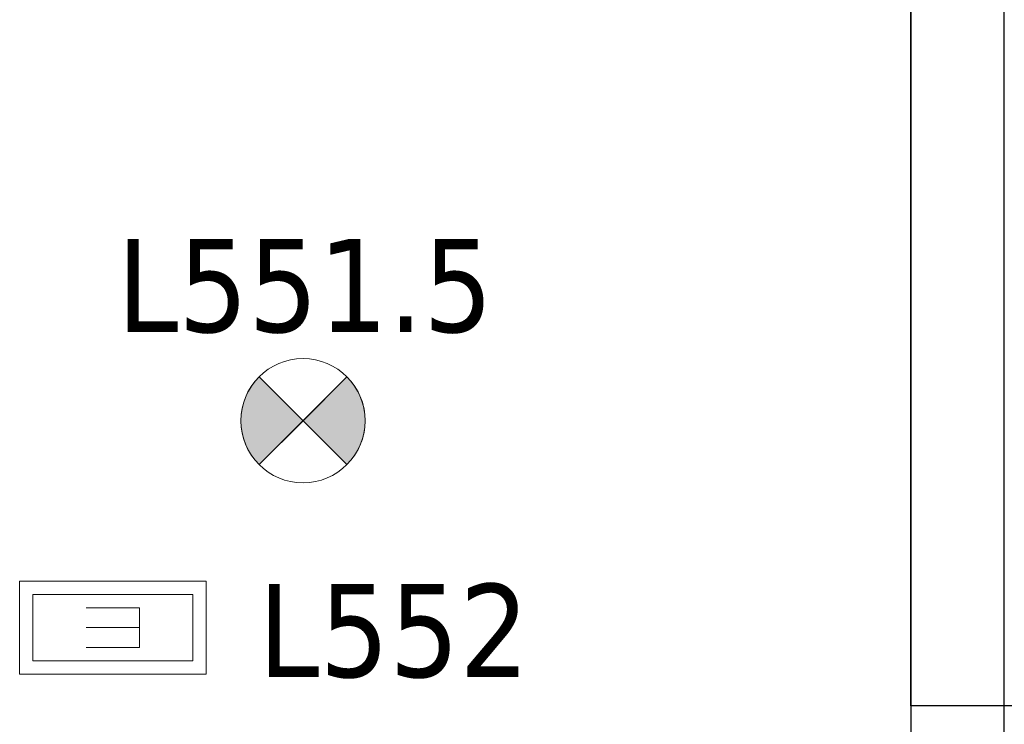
# Model space of a CAD drawing. Header units: metres. Extents: x 397.7 to 427.5, y 12.7 to 28.4.
# Tile 105 of 128: x 409.2 to 410.8, y 26 to 27.1. Entities that reach past the tile are written whole.
import ezdxf

# ---------------------------------------------------------------- set-up
doc = ezdxf.new("R2010")
doc.units = ezdxf.units.M
doc.layers.add('01_SUELOS', color=7, linetype='Continuous', lineweight=25, true_color=0x007f00)
for name, color, linetype, lineweight in [('A-DETL-GENF-OTLN', 7, 'Continuous', 18), ('A-WALL-____-MCUT', 7, 'Continuous', 25), ('A-WALL-____-OTLN', 7, 'Continuous', 25), ('E-LITE-____-IDEN', 7, 'Continuous', 30), ('E-LITE-EQPM-IDEN', 7, 'Continuous', 30)]:
    doc.layers.add(name, color=color, linetype=linetype, lineweight=lineweight)
doc.styles.add('Tahoma_4', font='tahoma.ttf', dxfattribs={"height": 0.15})

# ---------------------------------------------------------------- blocks, each defined once
blk = doc.blocks.new('Family - Evans P5-151221-08_ENLLUMENAT_P5')
at = {"layer": 'A-WALL-____-MCUT', "color": 253, "true_color": 0xaaaaaa}
for p, q in [((1.99, 0.15), (0, 0.15)), ((0, 0.15), (0, 0)), ((1.99, 0), (1.99, 0.15)), ((0, 0), (1.99, 0))]:
    blk.add_line(p, q, dxfattribs=at)
at = {"layer": 'A-WALL-____-OTLN', "color": 253, "true_color": 0xaaaaaa}
for p, q in [((1.99, 0.15), (0, 0.15)), ((0, 0.15), (0, 0)), ((1.99, 0), (1.99, 0.15)), ((0, 0), (1.99, 0))]:
    blk.add_line(p, q, dxfattribs=at)
at = {"layer": 'A-WALL-____-OTLN', "color": 253, "lineweight": 18, "true_color": 0xaaaaaa}
blk.add_line((0, 0), (1.99, 0), dxfattribs=at)
blk = doc.blocks.new('Family - Paviment P5-151720-08_ENLLUMENAT_P5')
at = {"layer": '01_SUELOS', "color": 9, "true_color": 0xaad4aa}
for p, q in [((12.3818, 12.8788), (12.3818, 14.7088)), ((12.3818, 14.7088), (12.3818, 12.8788)), ((17.6518, 12.8815), (12.3818, 12.8788)), ((12.3818, 12.8788), (17.6518, 12.8815))]:
    blk.add_line(p, q, dxfattribs=at)
blk = doc.blocks.new('LONDR55-XX_ZZ-ARQ-CAA-M3D-Londres55_ifc-1-08_ENLLUMENAT_P5')
at = {"layer": '01_SUELOS', "color": 253, "lineweight": 18, "true_color": 0xaaaaaa}
blk.add_blockref('Family - Paviment P5-151720-08_ENLLUMENAT_P5', (398.2952, 13.1106), dxfattribs=at)
at = {"layer": 'A-WALL-____-OTLN', "color": 253, "lineweight": 18, "true_color": 0xaaaaaa, "rotation": 90}
blk.add_blockref('Family - Evans P5-151221-08_ENLLUMENAT_P5', (410.827, 25.8295), dxfattribs=at)
blk = doc.blocks.new('ZYR_06_02_02 Down Superficie - L 01-834878-08_ENLLUMENAT_P5')
at = {"layer": 'A-DETL-GENF-OTLN', "true_color": 0x00c400}
for points in [[(-0.0707, -0.0707), (0, 0), (-0.0707, 0.0707), (-0.0866, 0.05), (-0.0966, 0.0259), (-0.1, 0), (-0.0966, -0.0259), (-0.0866, -0.05)], [(0.0707, -0.0707), (0.0866, -0.05), (0.0966, -0.0259), (0.1, 0), (0.0966, 0.0259), (0.0866, 0.05), (0.0707, 0.0707), (0, 0)]]:
    blk.add_hatch(color=92, dxfattribs=at).paths.add_polyline_path(points)
at = {"layer": 'A-DETL-GENF-OTLN', "color": 92, "true_color": 0x00c400}
for p, q in [((0, 0), (-0.0707, 0.0707)), ((-0.0707, 0.0707), (0.0707, -0.0707)), ((-0.0707, -0.0707), (0.0707, 0.0707)), ((0.0707, 0.0707), (0, 0)), ((-0.0707, -0.0707), (0, 0)), ((0, 0), (0.0707, -0.0707))]:
    blk.add_line(p, q, dxfattribs=at)
blk.add_circle((0, 0), 0.1, dxfattribs=at)
for start, end in [(135, 225), (315, 45)]:
    blk.add_arc((0, 0), 0.1, start, end, dxfattribs=at)
blk = doc.blocks.new('ZYR_06_03 Emer Sostre Rect - 02 Emergencia Superficie 02-829066-08_ENLLUMENAT_P5')
at = {"layer": 'A-DETL-GENF-OTLN', "color": 6, "true_color": 0xff00ff}
for p, q in [((-0.15, 0.075), (0.15, 0.075)), ((-0.15, -0.075), (-0.15, 0.075)), ((0.15, 0.075), (0.15, -0.075)), ((-0.1286, 0.0536), (0.1286, 0.0536)), ((-0.1286, -0.0536), (-0.1286, 0.0536)), ((0.1286, 0.0536), (0.1286, -0.0536)), ((-0.0429, 0.0321), (-0.0429, -0.0321)), ((-0.0429, 0.0321), (0.0429, 0.0321)), ((-0.0429, 0), (0.0429, 0)), ((-0.0429, -0.0321), (0.0429, -0.0321)), ((0.1286, -0.0536), (-0.1286, -0.0536)), ((0.15, -0.075), (-0.15, -0.075))]:
    blk.add_line(p, q, dxfattribs=at)

msp = doc.modelspace()

# ---------------------------------------------------------------- block references
at = {"lineweight": 5}
msp.add_blockref('LONDR55-XX_ZZ-ARQ-CAA-M3D-Londres55_ifc-1-08_ENLLUMENAT_P5', (0, 0), dxfattribs=at)
at = {"layer": 'A-DETL-GENF-OTLN', "color": 92, "true_color": 0x00c400}
msp.add_blockref('ZYR_06_02_02 Down Superficie - L 01-834878-08_ENLLUMENAT_P5', (409.6988, 26.4482), dxfattribs=at)
at = {"layer": 'A-DETL-GENF-OTLN', "color": 6, "true_color": 0xff00ff, "rotation": 180}
msp.add_blockref('ZYR_06_03 Emer Sostre Rect - 02 Emergencia Superficie 02-829066-08_ENLLUMENAT_P5', (409.3928, 26.1151), dxfattribs=at)

# ---------------------------------------------------------------- texts
at = {"layer": 'E-LITE-EQPM-IDEN', "insert": (409.3995, 26.741), "char_height": 0.15, "width": 0.721519, "attachment_point": 1, "style": 'Tahoma_4'}
msp.add_mtext('L551.5', dxfattribs=at)

# ---------------------------------------------------------------- next in the draw order: texts
at = {"layer": 'E-LITE-____-IDEN', "insert": (409.6265, 26.1856), "char_height": 0.15, "width": 0.517088, "attachment_point": 1, "style": 'Tahoma_4', "bg_fill": 3, "box_fill_scale": 1.25, "bg_fill_color": 256, "bg_fill_true_color": 13158600, "bg_fill_transparency": 0}
msp.add_mtext('L552', dxfattribs=at)

doc.saveas('drawing.dxf')
